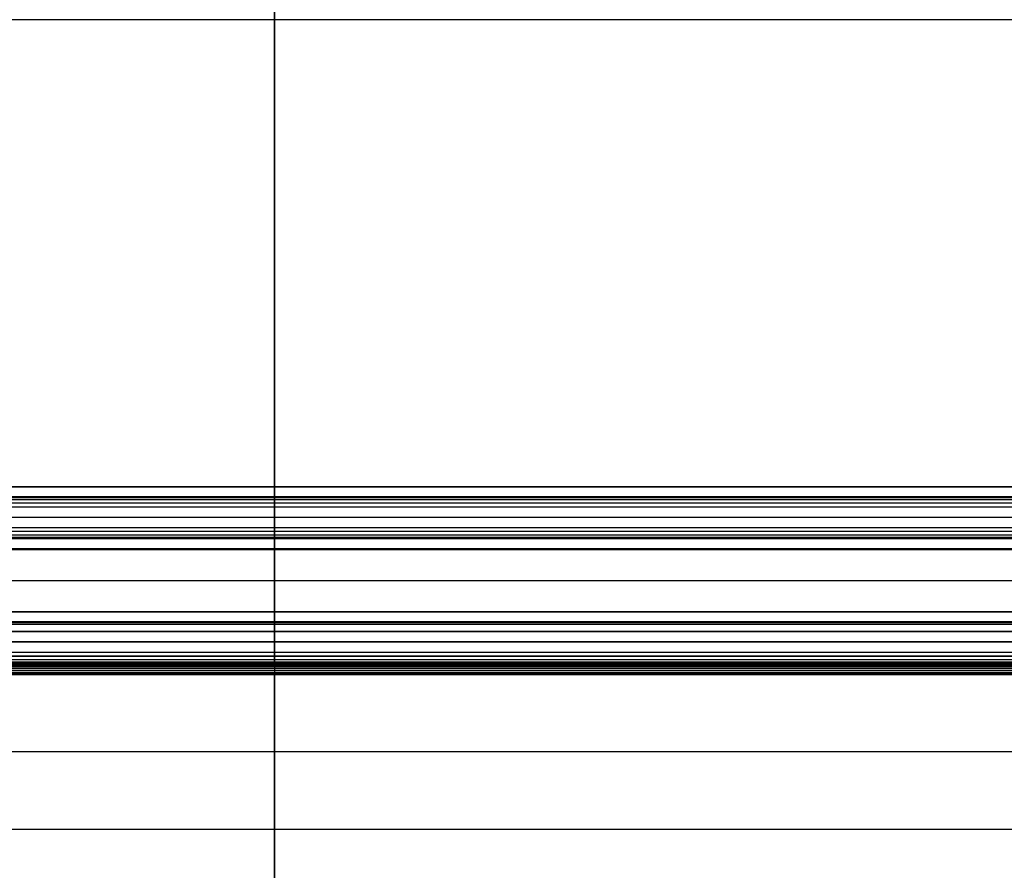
# Model space of a CAD drawing. Header units: millimetres. Extents: x 0 to 284, y -110 to 65.
# Tile 185 of 227: x 142 to 189, y -41 to 0. Entities that reach past the tile are written whole.
import ezdxf

# ---------------------------------------------------------------- set-up
doc = ezdxf.new("R2010")
doc.units = ezdxf.units.MM
doc.layers.add('Layer 01', color=7, linetype='Continuous', true_color=0x000000)

# ---------------------------------------------------------------- blocks, each defined once
blk = doc.blocks.new('Block 01')
at = {"layer": 'Layer 01'}
for p, q in [((230.5, -22.923, -63.996), (78, -22.923, -63.996)), ((78, -22.925, 63.979), (230.5, -22.925, 63.979)), ((154.25, -22.925, 63.962), (154.25, -22.925, 63.996)), ((154.25, -23.402, -63.451), (154.25, -24.401, -63.403)), ((154.25, -24.401, 63.403), (154.25, -23.402, 63.451)), ((78, -23.901, -63.427), (230.5, -23.901, -63.427)), ((78, -23.901, 63.427), (230.5, -23.901, 63.427)), ((230.5, -25.424, 64.353), (78, -25.424, 64.353)), ((78, -28.925, -63.672), (230.5, -28.925, -63.672)), ((230.5, -28.925, 63.662), (78, -28.925, 63.662)), ((154.25, -28.925, -63.691), (154.25, -28.925, -63.653)), ((154.25, -28.925, 63.633), (154.25, -28.925, 63.691)), ((154.25, -29.396, -63.133), (154.25, -30.395, -63.073)), ((78, -29.895, -63.103), (230.5, -29.895, -63.103))]:
    blk.add_line(p, q, dxfattribs=at)
at = {"layer": 'Layer 01', "extrusion": (-1, 0, 0)}
for centre, radius, start, end in [((0, 435, -154.25), 500, 267.42702, 270), ((0, 435, -154.25), 500, 270, 272.57298), ((22.423, -63.996, -154.25), 0.5, 272.573, 0.0611), ((22.425, 63.996, -154.25), 0.5, 0.0151, 87.4268), ((25.424, -63.853, -154.25), 0.5, 182.374, 270), ((25.424, 63.853, -154.25), 0.5, 87.0824, 177.6703), ((25.424, -63.853, -154.25), 0.5, 270, 272.9176), ((28.425, -63.691, -154.25), 0.5, 273.2623, 0), ((28.425, 63.691, -154.25), 0.5, 0, 86.7377), ((29.425, 63.633, -154.25), 0.5, 180, 266.6228), ((31.424, -63.511, -154.25), 0.5, 183.0084, 270), ((31.424, -63.511, -154.25), 0.5, 270, 273.6068), ((38.581, 59.497, -154.25), 4, 0, 85.5388), ((38.581, -59.497, -154.25), 4, 274.4612, 0)]:
    blk.add_arc(centre, radius, start, end, dxfattribs=at)
at = {"layer": 'Layer 01'}
for points, weights in [([(154.25, -22.448, 64.496), (154.25, -0.001, 65.505), (154.25, 22.446, 64.496)], [0.994142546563, 0.993140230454, 0.994142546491]), ([(154.25, -28.453, 64.19), (154.25, -26.952, 64.275), (154.25, -25.45, 64.352)], [0.994151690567, 0.994147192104, 0.994151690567]), ([(154.25, -25.45, -64.352), (154.25, -26.952, -64.275), (154.25, -28.453, -64.19)], [0.994151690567, 0.994147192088, 0.994151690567]), ([(154.25, -30.395, 63.073), (154.25, -29.895, 63.104), (154.25, -29.396, 63.133)], [0.994128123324, 0.99412762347, 0.994128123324]), ([(154.25, -38.892, 63.485), (154.25, -35.175, 63.775), (154.25, -31.455, 64.01)], [0.99415148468, 0.994123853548, 0.99415148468]), ([(154.25, -31.455, -64.01), (154.25, -35.175, -63.775), (154.25, -38.892, -63.485)], [0.99415148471, 0.994123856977, 0.99415148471])]:
    blk.add_rational_spline(points, weights, degree=2, dxfattribs=at)
for points, degree in [([(230.5, 0, -65), (154.25, 0, -65), (78, 0, -65)], 2), ([(230.5, -0.001, 65), (154.25, -0.001, 65), (78, -0.001, 65)], 2), ([(230.5, -22.446, -64.496), (154.25, -22.446, -64.496), (78, -22.446, -64.496)], 2), ([(78, -22.448, 64.496), (154.25, -22.448, 64.496), (230.5, -22.448, 64.496)], 2), ([(230.5, -22.923, -63.996), (154.25, -22.923, -63.996), (78, -22.923, -63.996)], 2), ([(78, -22.923, -63.962), (154.25, -22.923, -63.962), (230.5, -22.923, -63.962)], 2), ([(230.5, -22.923, -63.979), (154.25, -22.923, -63.979), (78, -22.923, -63.979)], 2), ([(78, -22.925, 63.962), (154.25, -22.925, 63.962), (230.5, -22.925, 63.962)], 2), ([(78, -22.925, 63.996), (154.25, -22.925, 63.996), (230.5, -22.925, 63.996)], 2), ([(230.5, -22.955, 63.779), (154.25, -22.955, 63.779), (78, -22.955, 63.779)], 2), ([(230.5, -23.06, 63.609), (154.25, -23.06, 63.609), (78, -23.06, 63.609)], 2), ([(230.5, -23.064, -63.606), (154.25, -23.064, -63.606), (78, -23.064, -63.606)], 2), ([(154.25, -22.923, -63.962), (154.25, -22.923, -63.973), (154.25, -22.923, -63.985), (154.25, -22.923, -63.996)], 3), ([(230.5, -23.222, 63.493), (154.25, -23.222, 63.493), (78, -23.222, 63.493)], 2), ([(78, -23.402, -63.451), (154.25, -23.402, -63.451), (230.5, -23.402, -63.451)], 2), ([(78, -23.402, 63.451), (154.25, -23.402, 63.451), (230.5, -23.402, 63.451)], 2), ([(78, -24.401, -63.403), (154.25, -24.401, -63.403), (230.5, -24.401, -63.403)], 2), ([(78, -24.401, 63.403), (154.25, -24.401, 63.403), (230.5, -24.401, 63.403)], 2), ([(230.5, -24.594, -63.432), (154.25, -24.594, -63.432), (78, -24.594, -63.432)], 2), ([(230.5, -24.594, 63.432), (154.25, -24.594, 63.432), (78, -24.594, 63.432)], 2), ([(230.5, -24.761, -63.532), (154.25, -24.761, -63.532), (78, -24.761, -63.532)], 2), ([(230.5, -24.761, 63.532), (154.25, -24.761, 63.532), (78, -24.761, 63.532)], 2), ([(230.5, -24.877, -63.69), (154.25, -24.877, -63.69), (78, -24.877, -63.69)], 2), ([(230.5, -24.877, 63.69), (154.25, -24.877, 63.69), (78, -24.877, 63.69)], 2), ([(78, -24.924, -63.873), (154.25, -24.924, -63.873), (230.5, -24.924, -63.873)], 2), ([(230.5, -24.924, 63.873), (154.25, -24.924, 63.873), (78, -24.924, 63.873)], 2), ([(230.5, -25.424, -64.353), (154.25, -25.424, -64.353), (78, -25.424, -64.353)], 2), ([(230.5, -25.45, 64.352), (154.25, -25.45, 64.352), (78, -25.45, 64.352)], 2), ([(78, -25.45, -64.352), (154.25, -25.45, -64.352), (230.5, -25.45, -64.352)], 2), ([(230.5, -26.952, 64.273), (154.25, -26.952, 64.273), (78, -26.952, 64.273)], 2), ([(230.5, -26.952, -64.273), (154.25, -26.952, -64.273), (78, -26.952, -64.273)], 2), ([(78, -28.453, 64.19), (154.25, -28.453, 64.19), (230.5, -28.453, 64.19)], 2), ([(230.5, -28.453, -64.19), (154.25, -28.453, -64.19), (78, -28.453, -64.19)], 2), ([(230.5, -28.925, -63.691), (154.25, -28.925, -63.691), (78, -28.925, -63.691)], 2), ([(78, -28.925, -63.653), (154.25, -28.925, -63.653), (230.5, -28.925, -63.653)], 2), ([(78, -28.925, 63.633), (154.25, -28.925, 63.633), (230.5, -28.925, 63.633)], 2), ([(78, -28.925, 63.691), (154.25, -28.925, 63.691), (230.5, -28.925, 63.691)], 2), ([(230.5, -28.977, -63.415), (154.25, -28.977, -63.415), (78, -28.977, -63.415)], 2), ([(230.5, -29.063, -63.291), (154.25, -29.063, -63.291), (78, -29.063, -63.291)], 2), ([(78, -29.396, -63.133), (154.25, -29.396, -63.133), (230.5, -29.396, -63.133)], 2), ([(230.5, -29.396, 63.133), (154.25, -29.396, 63.133), (78, -29.396, 63.133)], 2), ([(230.5, -29.895, 63.104), (154.25, -29.895, 63.104), (78, -29.895, 63.104)], 2), ([(78, -30.395, -63.073), (154.25, -30.395, -63.073), (230.5, -30.395, -63.073)], 2), ([(78, -30.395, 63.073), (154.25, -30.395, 63.073), (230.5, -30.395, 63.073)], 2), ([(230.5, -30.577, 63.096), (154.25, -30.577, 63.096), (78, -30.577, 63.096)], 2), ([(230.5, -30.588, -63.1), (154.25, -30.588, -63.1), (78, -30.588, -63.1)], 2), ([(230.5, -30.753, 63.195), (154.25, -30.753, 63.195), (78, -30.753, 63.195)], 2), ([(230.5, -30.757, -63.199), (154.25, -30.757, -63.199), (78, -30.757, -63.199)], 2), ([(230.5, -30.875, -63.354), (154.25, -30.875, -63.354), (78, -30.875, -63.354)], 2), ([(230.5, -30.876, 63.357), (154.25, -30.876, 63.357), (78, -30.876, 63.357)], 2), ([(78, -30.924, -63.537), (154.25, -30.924, -63.537), (230.5, -30.924, -63.537)], 2), ([(78, -30.924, 63.542), (154.25, -30.924, 63.542), (230.5, -30.924, 63.542)], 2), ([(230.5, -30.931, 63.601), (154.25, -30.931, 63.601), (78, -30.931, 63.601)], 2), ([(230.5, -30.944, 63.653), (154.25, -30.944, 63.653), (78, -30.944, 63.653)], 2), ([(230.5, -30.959, 63.696), (154.25, -30.959, 63.696), (78, -30.959, 63.696)], 2), ([(230.5, -30.974, 63.73), (154.25, -30.974, 63.73), (78, -30.974, 63.73)], 2), ([(230.5, -31.029, 63.819), (154.25, -31.029, 63.819), (78, -31.029, 63.819)], 2), ([(230.5, -31.092, 63.886), (154.25, -31.092, 63.886), (78, -31.092, 63.886)], 2), ([(230.5, -31.176, 63.945), (154.25, -31.176, 63.945), (78, -31.176, 63.945)], 2), ([(230.5, -31.261, 63.984), (154.25, -31.261, 63.984), (78, -31.261, 63.984)], 2), ([(230.5, -31.358, 64.006), (154.25, -31.358, 64.006), (78, -31.358, 64.006)], 2), ([(230.5, -31.424, -64.011), (154.25, -31.424, -64.011), (78, -31.424, -64.011)], 2), ([(230.5, -31.455, 64.01), (154.25, -31.455, 64.01), (78, -31.455, 64.01)], 2), ([(78, -31.455, -64.01), (154.25, -31.455, -64.01), (230.5, -31.455, -64.01)], 2), ([(230.5, -35.174, 63.761), (154.25, -35.174, 63.761), (78, -35.174, 63.761)], 2), ([(230.5, -35.174, -63.761), (154.25, -35.174, -63.761), (78, -35.174, -63.761)], 2), ([(78, -38.892, 63.485), (154.25, -38.892, 63.485), (230.5, -38.892, 63.485)], 2), ([(78, -38.892, -63.485), (154.25, -38.892, -63.485), (230.5, -38.892, -63.485)], 2)]:
    blk.add_open_spline(points, degree=degree, dxfattribs=at)
for points, degree, knots in [([(154.25, -23.402, -63.451), (154.25, -23.204, -63.46), (154.25, -23.064, -63.606), (154.25, -22.923, -63.753), (154.25, -22.923, -63.962)], 2, [0, 0, 0, 0.4061059, 0.4061059, 0.8122118, 0.8122118, 0.8122118]), ([(154.25, -22.925, 63.962), (154.25, -22.924, 63.904), (154.25, -22.933, 63.84), (154.25, -22.978, 63.718), (154.25, -23.014, 63.658), (154.25, -23.106, 63.559), (154.25, -23.163, 63.52), (154.25, -23.282, 63.467), (154.25, -23.344, 63.454), (154.25, -23.402, 63.451)], 3, [0, 0, 0, 0, 0.1945875, 0.1945875, 0.3891749, 0.3891749, 0.5837624, 0.5837624, 0.7783499, 0.7783499, 0.7783499, 0.7783499]), ([(154.25, -24.924, -63.873), (154.25, -24.921, -63.783), (154.25, -24.877, -63.69), (154.25, -24.836, -63.6), (154.25, -24.761, -63.532), (154.25, -24.689, -63.467), (154.25, -24.594, -63.432), (154.25, -24.503, -63.398), (154.25, -24.401, -63.403)], 2, [0, 0, 0, 0.1847549, 0.1847549, 0.3868747, 0.3868747, 0.5889945, 0.5889945, 0.7911143, 0.7911143, 0.7911143]), ([(154.25, -24.401, 63.403), (154.25, -24.501, 63.398), (154.25, -24.594, 63.432), (154.25, -24.685, 63.465), (154.25, -24.761, 63.532), (154.25, -24.833, 63.597), (154.25, -24.877, 63.69), (154.25, -24.921, 63.781), (154.25, -24.924, 63.873)], 2, [0, 0, 0, 0.2020288, 0.2020288, 0.4040576, 0.4040576, 0.6060863, 0.6060863, 0.7907428, 0.7907428, 0.7907428]), ([(154.25, -29.396, -63.133), (154.25, -29.201, -63.144), (154.25, -29.063, -63.291), (154.25, -29.012, -63.347), (154.25, -28.977, -63.415), (154.25, -28.925, -63.517), (154.25, -28.925, -63.653)], 2, [0, 0, 0, 0.3998752, 0.3998752, 0.5598253, 0.5598253, 0.7997505, 0.7997505, 0.7997505]), ([(154.25, -30.924, -63.537), (154.25, -30.92, -63.449), (154.25, -30.875, -63.354), (154.25, -30.833, -63.265), (154.25, -30.757, -63.199), (154.25, -30.684, -63.134), (154.25, -30.588, -63.1), (154.25, -30.497, -63.067), (154.25, -30.395, -63.073)], 2, [0, 0, 0, 0.1818779, 0.1818779, 0.3848115, 0.3848115, 0.5877452, 0.5877452, 0.7906788, 0.7906788, 0.7906788]), ([(154.25, -30.395, 63.073), (154.25, -30.455, 63.07), (154.25, -30.515, 63.076), (154.25, -30.639, 63.116), (154.25, -30.7, 63.15), (154.25, -30.805, 63.24), (154.25, -30.847, 63.296), (154.25, -30.905, 63.417), (154.25, -30.92, 63.481), (154.25, -30.924, 63.542)], 3, [0, 0, 0, 0, 0.1974859, 0.1974859, 0.3949718, 0.3949718, 0.5924577, 0.5924577, 0.7899437, 0.7899437, 0.7899437, 0.7899437]), ([(154.25, -30.924, 63.542), (154.25, -30.926, 63.562), (154.25, -30.93, 63.599), (154.25, -30.942, 63.651), (154.25, -30.957, 63.694), (154.25, -30.983, 63.751), (154.25, -31.024, 63.817), (154.25, -31.093, 63.89), (154.25, -31.172, 63.947), (154.25, -31.262, 63.987), (154.25, -31.357, 64.01), (154.25, -31.422, 64.01), (154.25, -31.455, 64.01)], 3, [0, 0, 0, 0, 0.0604331, 0.1139745, 0.1598028, 0.1973763, 0.3019585, 0.3945177, 0.4976479, 0.5916607, 0.6922523, 0.7888052, 0.7888052, 0.7888052, 0.7888052])]:
    blk.add_open_spline(points, degree=degree, knots=knots, dxfattribs=at)

msp = doc.modelspace()

# ---------------------------------------------------------------- block references
at = {"layer": 'Layer 01'}
msp.add_blockref('Block 01', (0, 0), dxfattribs=at)

doc.saveas('drawing.dxf')
